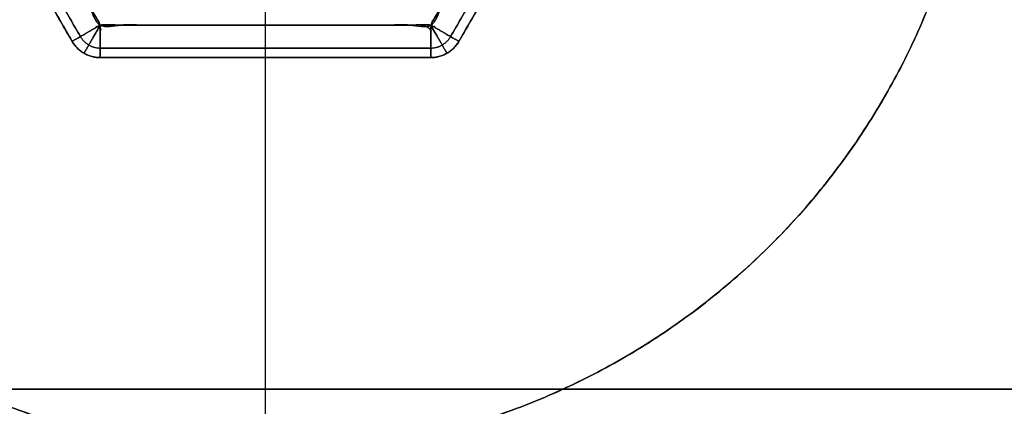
# Model space of a CAD drawing. Header units: millimetres. Extents: x -661 to 720, y -255 to 255.
# Tile 142 of 256: x -589.31 to -574.16, y -220.27 to -214.32. Entities that reach past the tile are written whole.
import ezdxf

# ---------------------------------------------------------------- set-up
doc = ezdxf.new("R2010")
doc.units = ezdxf.units.MM
doc.layers.add('Floreana 120', color=18, linetype='Continuous', true_color=0x000000)

msp = doc.modelspace()

# ---------------------------------------------------------------- linework, layer by layer
at = {"layer": 'Floreana 120', "color": 7, "true_color": 0xf1f1f1}
for p, q in [((-591.045, -210.25, 3.5), (-588.504, -214.652, 3.5)), ((-582.555, -214.652, 3.5), (-580.014, -210.25, 3.5)), ((-585.53, -214.402, 1), (-585.53, -213, 1)), ((-585.53, -214.402, 6), (-585.53, -213, 6)), ((-588.071, -214.902, 3.5), (-582.988, -214.902, 3.5)), ((-585.53, -214.902, 5.5), (-585.53, -214.902, 1.5))]:
    msp.add_line(p, q, dxfattribs=at)
at = {"layer": 'Floreana 120', "color": 250, "true_color": 0x282421}
msp.add_line((-585.53, -221, 6), (-585.53, -214, 6), dxfattribs=at)
at = {"layer": 'Floreana 120', "color": 14, "true_color": 0x990000}
for p, q in [((-625.53, -220, 1230.75), (-325.53, -220, 1230.75)), ((-625.53, -220, 12.25), (-325.53, -220, 12.25))]:
    msp.add_line(p, q, dxfattribs=at)
at = {"layer": 'Floreana 120', "color": 250, "true_color": 0x282421}
for points, weights, knots in [([(-652.03, -251, 10), (-475.53, -251, 10), (-299.03, -251, 10), (-294.03, -251, 10), (-294.03, -246, 10), (-294.03, 0, 10), (-294.03, 246, 10), (-294.03, 251, 10), (-299.03, 251, 10), (-475.53, 251, 10), (-652.03, 251, 10), (-657.03, 251, 10), (-657.03, 246, 10), (-657.03, 0, 10), (-657.03, -246, 10), (-657.03, -251, 10), (-652.03, -251, 10)], [1, 1, 1, 0.707106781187, 1, 1, 1, 0.707106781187, 1, 1, 1, 0.707106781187, 1, 1, 1, 0.707106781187, 1], [0, 0, 0, 353, 353, 363, 363, 855, 855, 865, 865, 1218, 1218, 1228, 1228, 1720, 1720, 1730, 1730, 1730]), ([(-294.03, 246), (-294.03, 0), (-294.03, -246), (-294.03, -251), (-299.03, -251), (-475.53, -251), (-652.03, -251), (-657.03, -251), (-657.03, -246), (-657.03, 0), (-657.03, 246), (-657.03, 251), (-652.03, 251), (-475.53, 251), (-299.03, 251), (-294.03, 251), (-294.03, 246)], [1, 1, 1, 0.707106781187, 1, 1, 1, 0.707106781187, 1, 1, 1, 0.707106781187, 1, 1, 1, 0.707106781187, 1], [0, 0, 0, 492, 492, 502, 502, 855, 855, 865, 865, 1357, 1357, 1367, 1367, 1720, 1720, 1730, 1730, 1730]), ([(-585.53, -221, 6), (-596.53, -221, 6), (-596.53, -210, 6), (-596.53, -199, 6), (-585.53, -199, 6), (-574.53, -199, 6), (-574.53, -210, 6), (-574.53, -221, 6), (-585.53, -221, 6)], [1, 0.707106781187, 1, 0.707106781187, 1, 0.707106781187, 1, 0.707106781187, 1], [0, 0, 0, 22, 22, 44, 44, 66, 66, 88, 88, 88]), ([(-585.53, -221), (-574.53, -221), (-574.53, -210), (-574.53, -199), (-585.53, -199), (-596.53, -199), (-596.53, -210), (-596.53, -221), (-585.53, -221)], [1, 0.707106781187, 1, 0.707106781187, 1, 0.707106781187, 1, 0.707106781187, 1], [0, 0, 0, 22, 22, 44, 44, 66, 66, 88, 88, 88]), ([(-596.53, -210, 6), (-596.53, -221, 6), (-585.53, -221, 6), (-574.53, -221, 6), (-574.53, -210, 6)], [1, 0.707106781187, 1, 0.707106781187, 1], [0, 0, 0, 22, 22, 44, 44, 44])]:
    msp.add_rational_spline(points, weights, degree=2, knots=knots, dxfattribs=at)
at = {"layer": 'Floreana 120', "color": 7, "true_color": 0xf1f1f1}
for points in [[(-588.071, -205.598, 1), (-585.53, -205.598, 1), (-582.988, -205.598, 1), (-581.718, -207.799, 1), (-580.447, -210, 1), (-581.718, -212.201, 1), (-582.988, -214.402, 1), (-585.53, -214.402, 1), (-588.071, -214.402, 1), (-589.342, -212.201, 1), (-590.612, -210, 1), (-589.342, -207.799, 1), (-588.071, -205.598, 1)], [(-590.612, -210, 6), (-589.342, -212.201, 6), (-588.071, -214.402, 6), (-585.53, -214.402, 6), (-582.988, -214.402, 6), (-581.718, -212.201, 6), (-580.447, -210, 6), (-581.718, -207.799, 6), (-582.988, -205.598, 6), (-585.53, -205.598, 6), (-588.071, -205.598, 6), (-589.342, -207.799, 6), (-590.612, -210, 6)]]:
    msp.add_open_spline(points, degree=2, knots=[0, 0, 0, 5.08265, 5.08265, 10.165299, 10.165299, 15.247949, 15.247949, 20.330599, 20.330599, 25.413249, 25.413249, 30.495898, 30.495898, 30.495898], dxfattribs=at)
at = {"layer": 'Floreana 120', "color": 250, "true_color": 0x282421}
for points, weights, degree in [([(-585.53, -221), (-596.53, -221), (-596.53, -210)], [1, 0.707106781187, 1], 2), ([(-574.53, -210, 3), (-574.53, -232, 3), (-596.53, -232, 3), (-596.53, -210, 3)], [1, 0.333333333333, 0.333333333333, 1], 3), ([(-574.53, -210), (-574.53, -221), (-585.53, -221)], [1, 0.707106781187, 1], 2)]:
    msp.add_rational_spline(points, weights, degree=degree, dxfattribs=at)
at = {"layer": 'Floreana 120', "color": 7, "true_color": 0xf1f1f1}
for points, weights, degree, knots in [([(-590.612, -210, 6), (-591.045, -210.25, 6), (-591.045, -210.25, 5.5), (-589.775, -212.451, 5.5), (-588.504, -214.652, 5.5), (-588.504, -214.652, 6), (-588.071, -214.402, 6), (-589.342, -212.201, 6), (-590.612, -210, 6)], [1, 0.707106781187, 1, 1, 1, 0.707106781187, 1, 1, 1], 2, [0, 0, 0, 1, 1, 6.08265, 6.08265, 7.08265, 7.08265, 12.165299, 12.165299, 12.165299]), ([(-591.045, -210.25, 1.5), (-591.045, -210.25, 1), (-590.612, -210, 1), (-589.342, -212.201, 1), (-588.071, -214.402, 1), (-588.504, -214.652, 1), (-588.504, -214.652, 1.5), (-589.775, -212.451, 1.5), (-591.045, -210.25, 1.5)], [1, 0.707106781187, 1, 1, 1, 0.707106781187, 1, 1, 1], 2, [0, 0, 0, 1, 1, 6.08265, 6.08265, 7.08265, 7.08265, 12.165299, 12.165299, 12.165299]), ([(-582.555, -214.652, 1.5), (-582.555, -214.652, 1), (-582.988, -214.402, 1), (-581.718, -212.201, 1), (-580.447, -210, 1), (-580.014, -210.25, 1), (-580.014, -210.25, 1.5), (-581.285, -212.451, 1.5), (-582.555, -214.652, 1.5)], [1, 0.707106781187, 1, 1, 1, 0.707106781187, 1, 1, 1], 2, [0, 0, 0, 1, 1, 6.08265, 6.08265, 7.08265, 7.08265, 12.165299, 12.165299, 12.165299]), ([(-580.014, -210.25, 5.5), (-580.014, -210.25, 6), (-580.447, -210, 6), (-581.718, -212.201, 6), (-582.988, -214.402, 6), (-582.555, -214.652, 6), (-582.555, -214.652, 5.5), (-581.285, -212.451, 5.5), (-580.014, -210.25, 5.5)], [1, 0.707106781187, 1, 1, 1, 0.707106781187, 1, 1, 1], 2, [0, 0, 0, 1, 1, 6.08265, 6.08265, 7.08265, 7.08265, 12.165299, 12.165299, 12.165299]), ([(-588.071, -214.902, 1.5), (-588.071, -214.902, 1), (-588.071, -214.402, 1), (-585.53, -214.402, 1), (-582.988, -214.402, 1), (-582.988, -214.902, 1), (-582.988, -214.902, 1.5), (-585.53, -214.902, 1.5), (-588.071, -214.902, 1.5)], [1, 0.707106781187, 1, 1, 1, 0.707106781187, 1, 1, 1], 2, [0, 0, 0, 1, 1, 6.08265, 6.08265, 7.08265, 7.08265, 12.165299, 12.165299, 12.165299]), ([(-582.988, -214.902, 5.5), (-582.988, -214.902, 5.793), (-582.988, -214.695, 6), (-582.988, -214.402, 6), (-584.683, -214.402, 6), (-586.377, -214.402, 6), (-588.071, -214.402, 6), (-588.071, -214.695, 6), (-588.071, -214.902, 5.793), (-588.071, -214.902, 5.5), (-586.377, -214.902, 5.5), (-584.683, -214.902, 5.5), (-582.988, -214.902, 5.5)], [1, 0.804737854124, 0.804737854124, 1, 1, 1, 1, 0.804737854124, 0.804737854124, 1, 1, 1, 1], 3, [0, 0, 0, 0, 1, 1, 1, 6.08265, 6.08265, 6.08265, 7.08265, 7.08265, 7.08265, 12.165299, 12.165299, 12.165299, 12.165299]), ([(-588.504, -214.652, 5.5), (-588.504, -214.652, 3.5), (-588.504, -214.652, 1.5), (-588.36, -214.902, 1.5), (-588.071, -214.902, 1.5), (-588.071, -214.902, 3.5), (-588.071, -214.902, 5.5), (-588.36, -214.902, 5.5), (-588.504, -214.652, 5.5)], [1, 1, 1, 0.866025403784, 1, 1, 1, 0.866025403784, 1], 2, [0, 0, 0, 4, 4, 4.57735, 4.57735, 8.57735, 8.57735, 9.154701, 9.154701, 9.154701]), ([(-582.988, -214.902, 5.5), (-582.988, -214.902, 3.5), (-582.988, -214.902, 1.5), (-582.7, -214.902, 1.5), (-582.555, -214.652, 1.5), (-582.555, -214.652, 3.5), (-582.555, -214.652, 5.5), (-582.7, -214.902, 5.5), (-582.988, -214.902, 5.5)], [1, 1, 1, 0.866025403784, 1, 1, 1, 0.866025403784, 1], 2, [0, 0, 0, 4, 4, 4.57735, 4.57735, 8.57735, 8.57735, 9.154701, 9.154701, 9.154701])]:
    msp.add_rational_spline(points, weights, degree=degree, knots=knots, dxfattribs=at)
for points in [[(-590.918, -210.177, 1.146), (-589.648, -212.378, 1.146), (-588.377, -214.578, 1.146)], [(-588.377, -214.578, 5.854), (-589.648, -212.378, 5.854), (-590.918, -210.177, 5.854)], [(-582.682, -214.578, 1.146), (-581.411, -212.378, 1.146), (-580.141, -210.177, 1.146)], [(-580.141, -210.177, 5.854), (-581.411, -212.378, 5.854), (-582.682, -214.578, 5.854)], [(-591.045, -210.25, 1.5), (-589.775, -212.451, 1.5), (-588.504, -214.652, 1.5)], [(-588.504, -214.652, 5.5), (-589.775, -212.451, 5.5), (-591.045, -210.25, 5.5)], [(-582.555, -214.652, 1.5), (-581.285, -212.451, 1.5), (-580.014, -210.25, 1.5)], [(-580.014, -210.25, 5.5), (-581.285, -212.451, 5.5), (-582.555, -214.652, 5.5)], [(-588.504, -214.652, 1.5), (-588.504, -214.652, 3.5), (-588.504, -214.652, 5.5)], [(-582.988, -214.755, 5.854), (-585.53, -214.755, 5.854), (-588.071, -214.755, 5.854)], [(-588.071, -214.755, 1.146), (-585.53, -214.755, 1.146), (-582.988, -214.755, 1.146)], [(-582.555, -214.652, 5.5), (-582.555, -214.652, 3.5), (-582.555, -214.652, 1.5)], [(-588.321, -214.835, 5.5), (-588.321, -214.835, 3.5), (-588.321, -214.835, 1.5)], [(-588.071, -214.902, 1.5), (-585.53, -214.902, 1.5), (-582.988, -214.902, 1.5)], [(-582.988, -214.902, 5.5), (-585.53, -214.902, 5.5), (-588.071, -214.902, 5.5)], [(-588.071, -214.902, 5.5), (-588.071, -214.902, 3.5), (-588.071, -214.902, 1.5)], [(-582.988, -214.902, 1.5), (-582.988, -214.902, 3.5), (-582.988, -214.902, 5.5)], [(-582.738, -214.835, 5.5), (-582.738, -214.835, 3.5), (-582.738, -214.835, 1.5)]]:
    msp.add_open_spline(points, degree=2, dxfattribs=at)
at = {"layer": 'Floreana 120', "color": 7, "true_color": 0xf1f1f1, "extrusion": (0.5, -0.866025, 1.52311e-14)}
msp.add_rational_spline([(-588.071, -214.402, 6), (-588.504, -214.652, 6), (-588.504, -214.652, 5.5)], [1, 0.707106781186, 1], degree=2, dxfattribs=at)
at = {"layer": 'Floreana 120', "color": 7, "true_color": 0xf1f1f1, "extrusion": (-0.5, 0.866025, -2.30908e-13)}
msp.add_rational_spline([(-588.504, -214.652, 1.5), (-588.504, -214.652, 1), (-588.071, -214.402, 1)], [1, 0.707106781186, 1], degree=2, dxfattribs=at)
at = {"layer": 'Floreana 120', "color": 7, "true_color": 0xf1f1f1, "extrusion": (-0.866025, 0.5, 2.75004e-13)}
msp.add_rational_spline([(-588.071, -214.402, 6), (-588.217, -214.655, 6), (-588.321, -214.835, 5.793), (-588.321, -214.835, 5.5)], [0.905891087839, 0.729004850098, 0.729004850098, 0.905891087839], degree=3, dxfattribs=at)
at = {"layer": 'Floreana 120', "color": 7, "true_color": 0xf1f1f1, "extrusion": (-0.866025, 0.5, 4.0727e-13)}
msp.add_rational_spline([(-588.321, -214.835, 1.5), (-588.321, -214.835, 1.207), (-588.217, -214.655, 1), (-588.071, -214.402, 1)], [0.905891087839, 0.729004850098, 0.729004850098, 0.905891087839], degree=3, dxfattribs=at)
at = {"layer": 'Floreana 120', "color": 7, "true_color": 0xf1f1f1, "extrusion": (-1, 2.27374e-13, -2.27374e-13)}
msp.add_rational_spline([(-588.071, -214.902, 5.5), (-588.071, -214.902, 6), (-588.071, -214.402, 6)], [1, 0.707106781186, 1], degree=2, dxfattribs=at)
at = {"layer": 'Floreana 120', "color": 7, "true_color": 0xf1f1f1, "extrusion": (1, 0, 0)}
msp.add_rational_spline([(-588.071, -214.402, 1), (-588.071, -214.902, 1), (-588.071, -214.902, 1.5)], [1, 0.707106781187, 1], degree=2, dxfattribs=at)
at = {"layer": 'Floreana 120', "color": 7, "true_color": 0xf1f1f1, "extrusion": (1, -3.21555e-13, 7.76302e-13)}
msp.add_rational_spline([(-585.53, -214.902, 5.5), (-585.53, -214.902, 5.793), (-585.53, -214.695, 6), (-585.53, -214.402, 6)], [1, 0.804737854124, 0.804737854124, 1], degree=3, dxfattribs=at)
at = {"layer": 'Floreana 120', "color": 7, "true_color": 0xf1f1f1, "extrusion": (-1, 0, 0)}
for points, weights, degree in [([(-585.53, -214.902, 1.5), (-585.53, -214.902, 1.207), (-585.53, -214.695, 1), (-585.53, -214.402, 1)], [1, 0.804737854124, 0.804737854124, 1], 3), ([(-582.988, -214.402, 6), (-582.988, -214.902, 6), (-582.988, -214.902, 5.5)], [1, 0.707106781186, 1], 2)]:
    msp.add_rational_spline(points, weights, degree=degree, dxfattribs=at)
at = {"layer": 'Floreana 120', "color": 7, "true_color": 0xf1f1f1, "extrusion": (0.5, 0.866025, 1.96911e-13)}
msp.add_rational_spline([(-582.555, -214.652, 5.5), (-582.555, -214.652, 6), (-582.988, -214.402, 6)], [1, 0.707106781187, 1], degree=2, dxfattribs=at)
at = {"layer": 'Floreana 120', "color": 7, "true_color": 0xf1f1f1, "extrusion": (0.866025, 0.5, -1.2966e-12)}
msp.add_rational_spline([(-582.988, -214.402, 6), (-582.842, -214.655, 6), (-582.738, -214.835, 5.793), (-582.738, -214.835, 5.5)], [0.905891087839, 0.729004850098, 0.729004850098, 0.905891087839], degree=3, dxfattribs=at)
at = {"layer": 'Floreana 120', "color": 7, "true_color": 0xf1f1f1, "extrusion": (-1, 2.27374e-13, 2.27374e-13)}
msp.add_rational_spline([(-582.988, -214.902, 1.5), (-582.988, -214.902, 1), (-582.988, -214.402, 1)], [1, 0.707106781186, 1], degree=2, dxfattribs=at)
at = {"layer": 'Floreana 120', "color": 7, "true_color": 0xf1f1f1, "extrusion": (0.5, 0.866025, 1.52101e-14)}
msp.add_rational_spline([(-582.988, -214.402, 1), (-582.555, -214.652, 1), (-582.555, -214.652, 1.5)], [1, 0.707106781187, 1], degree=2, dxfattribs=at)
at = {"layer": 'Floreana 120', "color": 7, "true_color": 0xf1f1f1, "extrusion": (0.866025, 0.5, 4.8879e-13)}
msp.add_rational_spline([(-582.738, -214.835, 1.5), (-582.738, -214.835, 1.207), (-582.842, -214.655, 1), (-582.988, -214.402, 1)], [0.905891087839, 0.729004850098, 0.729004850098, 0.905891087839], degree=3, dxfattribs=at)
at = {"layer": 'Floreana 120', "color": 7, "true_color": 0xf1f1f1}
for points, weights, degree in [([(-588.377, -214.578, 5.854), (-588.312, -214.691, 5.854), (-588.2, -214.755, 5.854), (-588.071, -214.755, 5.854)], [0.828741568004, 0.75472135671, 0.75472135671, 0.828741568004], 3), ([(-588.377, -214.578, 1.146), (-588.312, -214.691, 1.146), (-588.2, -214.755, 1.146), (-588.071, -214.755, 1.146)], [0.828741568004, 0.75472135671, 0.75472135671, 0.828741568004], 3), ([(-582.988, -214.755, 5.854), (-582.859, -214.755, 5.854), (-582.747, -214.691, 5.854), (-582.682, -214.578, 5.854)], [0.828741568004, 0.75472135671, 0.75472135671, 0.828741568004], 3), ([(-582.988, -214.755, 1.146), (-582.859, -214.755, 1.146), (-582.747, -214.691, 1.146), (-582.682, -214.578, 1.146)], [0.828741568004, 0.75472135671, 0.75472135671, 0.828741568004], 3), ([(-588.504, -214.652, 5.5), (-588.36, -214.902, 5.5), (-588.071, -214.902, 5.5)], [1, 0.866025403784, 1], 2), ([(-588.071, -214.902, 1.5), (-588.36, -214.902, 1.5), (-588.504, -214.652, 1.5)], [1, 0.866025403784, 1], 2), ([(-588.071, -214.902, 3.5), (-588.254, -214.902, 3.5), (-588.412, -214.81, 3.5), (-588.504, -214.652, 3.5)], [1, 0.910683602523, 0.910683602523, 1], 3), ([(-582.555, -214.652, 3.5), (-582.647, -214.81, 3.5), (-582.805, -214.902, 3.5), (-582.988, -214.902, 3.5)], [1, 0.910683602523, 0.910683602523, 1], 3), ([(-582.988, -214.902, 5.5), (-582.7, -214.902, 5.5), (-582.555, -214.652, 5.5)], [1, 0.866025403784, 1], 2), ([(-582.555, -214.652, 1.5), (-582.7, -214.902, 1.5), (-582.988, -214.902, 1.5)], [1, 0.866025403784, 1], 2)]:
    msp.add_rational_spline(points, weights, degree=degree, dxfattribs=at)
at = {"layer": 'Floreana 120', "color": 14, "true_color": 0x990000}
for points in [[(-325.53, -220, 1231.5), (-475.53, -220, 1231.5), (-625.53, -220, 1231.5)], [(-625.53, -220, 1230), (-475.53, -220, 1230), (-325.53, -220, 1230)], [(-625.53, -220, 13), (-475.53, -220, 13), (-325.53, -220, 13)], [(-325.53, -220, 1230), (-475.53, -220, 1230), (-625.53, -220, 1230)], [(-325.53, -220, 11.5), (-475.53, -220, 11.5), (-625.53, -220, 11.5)], [(-325.53, -220, 13), (-475.53, -220, 13), (-625.53, -220, 13)], [(-625.53, -220, 11.5), (-475.53, -220, 11.5), (-325.53, -220, 11.5)], [(-625.53, -220, 1231.5), (-475.53, -220, 1231.5), (-325.53, -220, 1231.5)]]:
    msp.add_open_spline(points, degree=2, dxfattribs=at)

doc.saveas('drawing.dxf')
